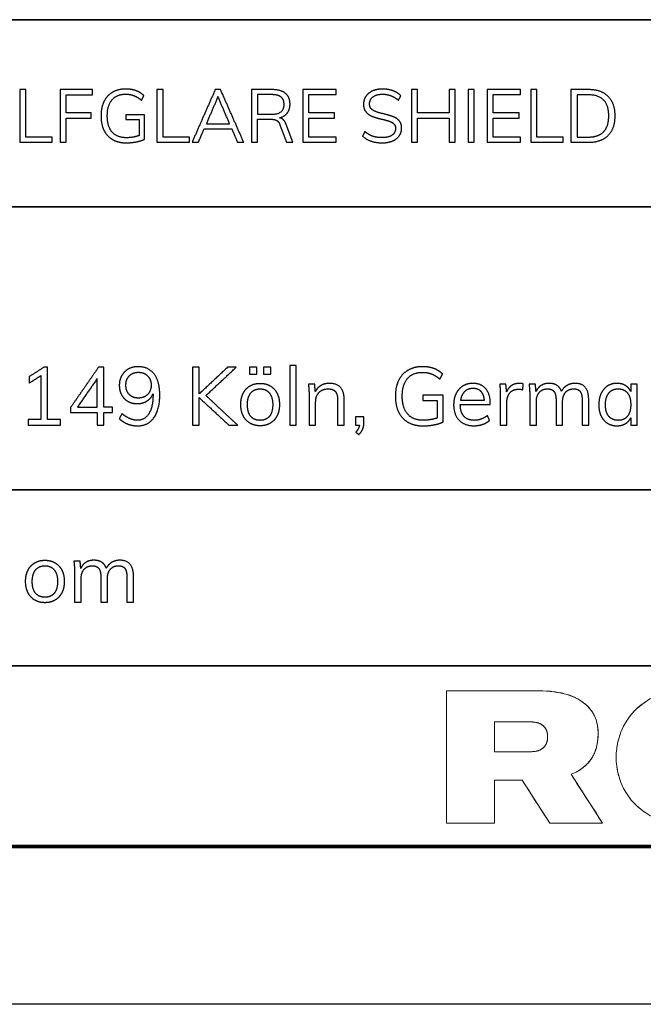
# Model space of a CAD drawing. Header units: millimetres. Extents: x 13630 to 14630, y -4769 to -3769.
# Tile 5 of 8: x 14502 to 14561, y -4769 to -4676. Entities that reach past the tile are written whole.
import ezdxf

# ---------------------------------------------------------------- set-up
doc = ezdxf.new("R2010")
doc.units = ezdxf.units.MM
doc.layers.add('ROXX NEO mini i_HalfGlareShield', color=7, linetype='Continuous', true_color=0x000000)

msp = doc.modelspace()

# ---------------------------------------------------------------- linework, layer by layer
at = {"layer": 'ROXX NEO mini i_HalfGlareShield'}
for p, q in [((14556.114, -4682.268), (14554.436, -4682.268)), ((14554.436, -4682.268), (14554.436, -4687.268)), ((14513.923, -4684.663), (14512.154, -4684.663)), ((14512.154, -4684.663), (14512.154, -4685.119)), ((14513.923, -4686.98), (14513.923, -4684.663)), ((14512.154, -4685.119), (14513.397, -4685.119)), ((14513.397, -4685.119), (14513.397, -4686.643)), ((14526.781, -4685.604), (14527.399, -4687.268)), ((14528.01, -4687.268), (14527.378, -4685.576)), ((14527.399, -4687.268), (14528.01, -4687.268)), ((14554.436, -4687.268), (14556.114, -4687.268)), ((14560.73, -4710.273), (14560.112, -4710.273)), ((14560.112, -4710.273), (14560.112, -4710.945)), ((14560.73, -4714.158), (14560.73, -4710.273)), ((14542.299, -4711.292), (14540.352, -4711.292)), ((14540.352, -4711.292), (14540.352, -4711.795)), ((14540.352, -4711.795), (14541.72, -4711.795)), ((14541.72, -4711.795), (14541.72, -4713.471)), ((14542.299, -4713.842), (14542.299, -4711.292)), ((14543.921, -4712.196), (14546.772, -4712.196)), ((14546.772, -4712.196), (14546.772, -4712.08)), ((14534.76, -4713.363), (14533.964, -4713.363)), ((14533.964, -4713.363), (14533.964, -4714.158)), ((14534.76, -4713.927), (14534.76, -4713.363)), ((14560.112, -4713.455), (14560.112, -4714.158)), ((14533.964, -4714.158), (14534.335, -4714.158)), ((14560.112, -4714.158), (14560.73, -4714.158)), ((14630.412, -4769.188), (13630.412, -4769.188))]:
    msp.add_line(p, q, dxfattribs=at)
at = {"layer": 'ROXX NEO mini i_HalfGlareShield', "color": 250, "lineweight": 70, "true_color": 0x1a171b}
msp.add_line((14615.412, -4754.188), (13645.412, -4754.188), dxfattribs=at)
at = {"layer": 'ROXX NEO mini i_HalfGlareShield', "color": 18, "lineweight": 35, "true_color": 0x000000}
msp.add_lwpolyline([(14615.434, -4675.623), (14436.891, -4675.623), (14436.891, -4754.285), (14615.434, -4754.285)], close=True, dxfattribs=at)
for points in [[(14436.891, -4693.409), (14615.434, -4693.409)], [(14436.891, -4720.29), (14615.434, -4720.29)], [(14436.891, -4737.01), (14615.434, -4737.01)]]:
    msp.add_lwpolyline(points, dxfattribs=at)
at = {"layer": 'ROXX NEO mini i_HalfGlareShield', "lineweight": 0}
for points in [[(14554.442, -4747.334), (14554.529, -4747.3), (14554.613, -4747.266), (14554.696, -4747.229), (14554.777, -4747.192), (14554.857, -4747.154), (14554.935, -4747.114), (14555.012, -4747.074), (14555.087, -4747.032), (14555.161, -4746.99), (14555.233, -4746.946), (14555.304, -4746.901), (14555.373, -4746.855), (14555.441, -4746.808), (14555.507, -4746.759), (14555.572, -4746.71), (14555.636, -4746.66), (14555.718, -4746.591), (14555.799, -4746.52), (14555.877, -4746.447), (14555.952, -4746.372), (14556.025, -4746.295), (14556.095, -4746.216), (14556.163, -4746.135), (14556.229, -4746.052), (14556.292, -4745.968), (14556.352, -4745.881), (14556.41, -4745.792), (14556.466, -4745.701), (14556.518, -4745.608), (14556.568, -4745.513), (14556.616, -4745.416), (14556.661, -4745.317), (14556.703, -4745.215), (14556.743, -4745.112), (14556.78, -4745.006), (14556.814, -4744.898), (14556.846, -4744.788), (14556.875, -4744.676), (14556.902, -4744.562), (14556.925, -4744.446), (14556.946, -4744.327), (14556.964, -4744.206), (14556.98, -4744.083), (14556.992, -4743.958), (14557.002, -4743.83), (14557.009, -4743.7), (14557.013, -4743.568), (14557.015, -4743.433), (14557.013, -4743.315), (14557.009, -4743.2), (14557.002, -4743.085), (14556.992, -4742.973), (14556.98, -4742.863), (14556.964, -4742.754), (14556.946, -4742.647), (14556.925, -4742.542), (14556.902, -4742.439), (14556.875, -4742.338), (14556.846, -4742.238), (14556.814, -4742.14), (14556.78, -4742.044), (14556.743, -4741.949), (14556.703, -4741.856), (14556.661, -4741.765), (14556.616, -4741.676), (14556.568, -4741.588), (14556.518, -4741.502), (14556.466, -4741.418), (14556.41, -4741.335), (14556.352, -4741.254), (14556.292, -4741.174), (14556.229, -4741.096), (14556.163, -4741.02), (14556.095, -4740.945), (14556.025, -4740.872), (14555.952, -4740.8), (14555.877, -4740.73), (14555.799, -4740.661), (14555.718, -4740.594), (14555.636, -4740.529), (14555.55, -4740.465), (14555.462, -4740.402), (14555.371, -4740.341), (14555.278, -4740.282), (14555.182, -4740.224), (14555.083, -4740.168), (14554.982, -4740.114), (14554.878, -4740.061), (14554.771, -4740.01), (14554.661, -4739.961), (14554.548, -4739.914), (14554.431, -4739.869), (14554.312, -4739.825), (14554.19, -4739.783), (14554.064, -4739.744), (14553.935, -4739.706), (14553.802, -4739.67), (14553.666, -4739.637), (14553.527, -4739.605), (14553.384, -4739.576), (14553.237, -4739.549), (14553.087, -4739.524), (14552.933, -4739.501), (14552.775, -4739.481), (14552.448, -4739.446), (14552.105, -4739.422), (14551.745, -4739.407), (14551.369, -4739.401), (14542.607, -4739.401), (14542.607, -4751.972), (14547.171, -4751.972), (14547.171, -4747.899), (14549.796, -4747.899), (14552.426, -4751.972), (14557.439, -4751.972)], [(14550.586, -4742.354), (14550.647, -4742.354), (14550.706, -4742.356), (14550.764, -4742.358), (14550.82, -4742.362), (14550.875, -4742.367), (14550.929, -4742.372), (14550.981, -4742.379), (14551.032, -4742.386), (14551.081, -4742.395), (14551.129, -4742.404), (14551.176, -4742.414), (14551.222, -4742.426), (14551.266, -4742.438), (14551.309, -4742.451), (14551.351, -4742.465), (14551.392, -4742.48), (14551.432, -4742.495), (14551.47, -4742.511), (14551.507, -4742.528), (14551.543, -4742.546), (14551.578, -4742.564), (14551.612, -4742.583), (14551.645, -4742.603), (14551.676, -4742.623), (14551.707, -4742.644), (14551.736, -4742.666), (14551.764, -4742.689), (14551.792, -4742.712), (14551.818, -4742.735), (14551.843, -4742.759), (14551.867, -4742.784), (14551.89, -4742.809), (14551.913, -4742.834), (14551.934, -4742.86), (14551.954, -4742.886), (14551.974, -4742.913), (14551.993, -4742.94), (14552.011, -4742.967), (14552.028, -4742.995), (14552.044, -4743.024), (14552.059, -4743.053), (14552.073, -4743.082), (14552.087, -4743.111), (14552.1, -4743.141), (14552.112, -4743.171), (14552.123, -4743.202), (14552.134, -4743.233), (14552.153, -4743.294), (14552.161, -4743.325), (14552.169, -4743.356), (14552.177, -4743.387), (14552.183, -4743.419), (14552.189, -4743.45), (14552.193, -4743.482), (14552.205, -4743.578), (14552.21, -4743.641), (14552.214, -4743.705), (14552.215, -4743.737), (14552.215, -4743.769), (14552.215, -4743.801), (14552.214, -4743.832), (14552.21, -4743.896), (14552.205, -4743.959), (14552.193, -4744.054), (14552.189, -4744.085), (14552.183, -4744.117), (14552.177, -4744.148), (14552.169, -4744.18), (14552.161, -4744.211), (14552.153, -4744.242), (14552.134, -4744.304), (14552.123, -4744.334), (14552.112, -4744.365), (14552.1, -4744.395), (14552.087, -4744.424), (14552.073, -4744.454), (14552.059, -4744.483), (14552.044, -4744.512), (14552.028, -4744.54), (14552.011, -4744.568), (14551.993, -4744.596), (14551.974, -4744.623), (14551.954, -4744.65), (14551.934, -4744.676), (14551.913, -4744.702), (14551.89, -4744.727), (14551.867, -4744.752), (14551.843, -4744.777), (14551.818, -4744.801), (14551.792, -4744.825), (14551.764, -4744.848), (14551.736, -4744.87), (14551.707, -4744.892), (14551.676, -4744.913), (14551.645, -4744.934), (14551.612, -4744.954), (14551.578, -4744.973), (14551.543, -4744.991), (14551.507, -4745.009), (14551.47, -4745.026), (14551.432, -4745.042), (14551.392, -4745.058), (14551.351, -4745.072), (14551.309, -4745.086), (14551.266, -4745.099), (14551.222, -4745.111), (14551.176, -4745.122), (14551.129, -4745.132), (14551.081, -4745.141), (14551.032, -4745.15), (14550.981, -4745.157), (14550.929, -4745.164), (14550.875, -4745.17), (14550.82, -4745.174), (14550.764, -4745.178), (14550.706, -4745.181), (14550.647, -4745.182), (14550.586, -4745.183), (14547.171, -4745.183), (14547.171, -4742.354)]]:
    msp.add_lwpolyline(points, close=True, dxfattribs=at)
msp.add_lwpolyline([(14561.41, -4740.507), (14561.247, -4740.624), (14561.09, -4740.744), (14560.94, -4740.866), (14560.796, -4740.99), (14560.658, -4741.117), (14560.527, -4741.246), (14560.401, -4741.377), (14560.281, -4741.51), (14560.166, -4741.644), (14560.057, -4741.78), (14559.954, -4741.917), (14559.855, -4742.054), (14559.762, -4742.193), (14559.674, -4742.333), (14559.591, -4742.473), (14559.512, -4742.613), (14559.438, -4742.753), (14559.369, -4742.894), (14559.304, -4743.034), (14559.243, -4743.174), (14559.186, -4743.313), (14559.134, -4743.452), (14559.085, -4743.589), (14559.04, -4743.726), (14558.998, -4743.861), (14558.96, -4743.995), (14558.926, -4744.127), (14558.894, -4744.258), (14558.866, -4744.387), (14558.841, -4744.513), (14558.819, -4744.637), (14558.799, -4744.759), (14558.782, -4744.878), (14558.755, -4745.107), (14558.737, -4745.324), (14558.727, -4745.526), (14558.724, -4745.713), (14558.727, -4745.899), (14558.737, -4746.102), (14558.755, -4746.318), (14558.782, -4746.547), (14558.799, -4746.666), (14558.819, -4746.788), (14558.841, -4746.912), (14558.866, -4747.039), (14558.894, -4747.167), (14558.926, -4747.298), (14558.96, -4747.43), (14558.998, -4747.564), (14559.04, -4747.699), (14559.085, -4747.836), (14559.134, -4747.974), (14559.186, -4748.112), (14559.243, -4748.252), (14559.304, -4748.391), (14559.369, -4748.532), (14559.438, -4748.672), (14559.512, -4748.812), (14559.591, -4748.953), (14559.674, -4749.093), (14559.762, -4749.232), (14559.855, -4749.371), (14559.954, -4749.509), (14560.057, -4749.646), (14560.166, -4749.781), (14560.281, -4749.915), (14560.401, -4750.048), (14560.527, -4750.179), (14560.658, -4750.308), (14560.796, -4750.435), (14560.94, -4750.559), (14561.09, -4750.682), (14561.247, -4750.801), (14561.41, -4750.918)], dxfattribs=at)
at = {"layer": 'ROXX NEO mini i_HalfGlareShield'}
for points in [[(14502.641, -4682.268), (14502.353, -4682.268), (14502.065, -4682.268)], [(14502.065, -4682.268), (14502.065, -4684.768), (14502.065, -4687.268)], [(14502.641, -4686.777), (14502.641, -4684.522), (14502.641, -4682.268)], [(14508.982, -4682.268), (14507.437, -4682.268), (14505.892, -4682.268)], [(14505.892, -4682.268), (14505.892, -4684.768), (14505.892, -4687.268)], [(14506.461, -4684.487), (14506.461, -4683.62), (14506.461, -4682.753)], [(14506.461, -4682.753), (14507.722, -4682.753), (14508.982, -4682.753)], [(14508.982, -4682.753), (14508.982, -4682.51), (14508.982, -4682.268)], [(14513.635, -4683.286), (14513.748, -4683.065), (14513.86, -4682.844)], [(14515.679, -4682.268), (14515.391, -4682.268), (14515.103, -4682.268)], [(14515.103, -4682.268), (14515.103, -4684.768), (14515.103, -4687.268)], [(14515.679, -4686.777), (14515.679, -4684.522), (14515.679, -4682.268)], [(14520.637, -4682.268), (14519.538, -4684.768), (14518.439, -4687.268)], [(14520.897, -4682.935), (14520.345, -4684.22), (14519.794, -4685.505)], [(14521.142, -4682.268), (14520.89, -4682.268), (14520.637, -4682.268)], [(14521.999, -4685.505), (14521.448, -4684.22), (14520.897, -4682.935)], [(14523.34, -4687.268), (14522.241, -4684.768), (14521.142, -4682.268)], [(14526.072, -4682.268), (14525.078, -4682.268), (14524.085, -4682.268)], [(14524.085, -4682.268), (14524.085, -4684.768), (14524.085, -4687.268)], [(14526.023, -4682.746), (14525.338, -4682.746), (14524.654, -4682.746)], [(14524.654, -4682.746), (14524.654, -4683.676), (14524.654, -4684.607)], [(14532.111, -4682.268), (14530.531, -4682.268), (14528.951, -4682.268)], [(14528.951, -4682.268), (14528.951, -4684.768), (14528.951, -4687.268)], [(14529.52, -4684.487), (14529.52, -4683.616), (14529.52, -4682.746)], [(14529.52, -4682.746), (14530.816, -4682.746), (14532.111, -4682.746)], [(14532.111, -4682.746), (14532.111, -4682.507), (14532.111, -4682.268)], [(14538.045, -4683.286), (14538.158, -4683.065), (14538.27, -4682.844)], [(14539.857, -4682.268), (14539.573, -4682.268), (14539.288, -4682.268)], [(14539.288, -4682.268), (14539.288, -4684.768), (14539.288, -4687.268)], [(14539.857, -4684.487), (14539.857, -4683.378), (14539.857, -4682.268)], [(14542.856, -4682.268), (14542.856, -4683.378), (14542.856, -4684.487)], [(14543.432, -4682.268), (14543.144, -4682.268), (14542.856, -4682.268)], [(14543.432, -4687.268), (14543.432, -4684.768), (14543.432, -4682.268)], [(14545.243, -4682.268), (14544.956, -4682.268), (14544.668, -4682.268)], [(14544.668, -4682.268), (14544.668, -4684.768), (14544.668, -4687.268)], [(14545.243, -4687.268), (14545.243, -4684.768), (14545.243, -4682.268)], [(14549.64, -4682.268), (14548.059, -4682.268), (14546.479, -4682.268)], [(14546.479, -4682.268), (14546.479, -4684.768), (14546.479, -4687.268)], [(14547.048, -4684.487), (14547.048, -4683.616), (14547.048, -4682.746)], [(14547.048, -4682.746), (14548.344, -4682.746), (14549.64, -4682.746)], [(14549.64, -4682.746), (14549.64, -4682.507), (14549.64, -4682.268)], [(14551.184, -4682.268), (14550.897, -4682.268), (14550.609, -4682.268)], [(14550.609, -4682.268), (14550.609, -4684.768), (14550.609, -4687.268)], [(14551.184, -4686.777), (14551.184, -4684.522), (14551.184, -4682.268)], [(14556.079, -4682.76), (14555.545, -4682.76), (14555.012, -4682.76)], [(14555.012, -4682.76), (14555.012, -4684.768), (14555.012, -4686.777)], [(14508.842, -4684.487), (14507.651, -4684.487), (14506.461, -4684.487)], [(14508.842, -4684.972), (14508.842, -4684.729), (14508.842, -4684.487)], [(14524.654, -4684.607), (14525.338, -4684.607), (14526.023, -4684.607)], [(14531.971, -4684.487), (14530.746, -4684.487), (14529.52, -4684.487)], [(14531.971, -4684.972), (14531.971, -4684.729), (14531.971, -4684.487)], [(14542.856, -4684.487), (14541.357, -4684.487), (14539.857, -4684.487)], [(14549.499, -4684.487), (14548.274, -4684.487), (14547.048, -4684.487)], [(14549.499, -4684.972), (14549.499, -4684.729), (14549.499, -4684.487)], [(14506.461, -4687.268), (14506.461, -4686.12), (14506.461, -4684.972)], [(14506.461, -4684.972), (14507.651, -4684.972), (14508.842, -4684.972)], [(14519.794, -4685.505), (14520.897, -4685.505), (14521.999, -4685.505)], [(14524.654, -4687.268), (14524.654, -4686.176), (14524.654, -4685.084)], [(14524.654, -4685.084), (14525.279, -4685.084), (14525.904, -4685.084)], [(14529.52, -4686.791), (14529.52, -4685.881), (14529.52, -4684.972)], [(14529.52, -4684.972), (14530.746, -4684.972), (14531.971, -4684.972)], [(14539.857, -4687.268), (14539.857, -4686.12), (14539.857, -4684.972)], [(14539.857, -4684.972), (14541.357, -4684.972), (14542.856, -4684.972)], [(14542.856, -4684.972), (14542.856, -4686.12), (14542.856, -4687.268)], [(14547.048, -4686.791), (14547.048, -4685.881), (14547.048, -4684.972)], [(14547.048, -4684.972), (14548.274, -4684.972), (14549.499, -4684.972)], [(14519.036, -4687.268), (14519.313, -4686.626), (14519.59, -4685.983)], [(14519.59, -4685.983), (14520.897, -4685.983), (14522.203, -4685.983)], [(14522.203, -4685.983), (14522.477, -4686.626), (14522.75, -4687.268)], [(14534.85, -4686.25), (14534.741, -4686.471), (14534.632, -4686.692)], [(14502.065, -4687.268), (14503.606, -4687.268), (14505.148, -4687.268)], [(14505.148, -4686.777), (14503.894, -4686.777), (14502.641, -4686.777)], [(14505.148, -4687.268), (14505.148, -4687.022), (14505.148, -4686.777)], [(14505.892, -4687.268), (14506.177, -4687.268), (14506.461, -4687.268)], [(14515.103, -4687.268), (14516.644, -4687.268), (14518.186, -4687.268)], [(14518.186, -4686.777), (14516.932, -4686.777), (14515.679, -4686.777)], [(14518.186, -4687.268), (14518.186, -4687.022), (14518.186, -4686.777)], [(14518.439, -4687.268), (14518.737, -4687.268), (14519.036, -4687.268)], [(14522.75, -4687.268), (14523.045, -4687.268), (14523.34, -4687.268)], [(14524.085, -4687.268), (14524.369, -4687.268), (14524.654, -4687.268)], [(14528.951, -4687.268), (14530.531, -4687.268), (14532.111, -4687.268)], [(14532.111, -4686.791), (14530.816, -4686.791), (14529.52, -4686.791)], [(14532.111, -4687.268), (14532.111, -4687.029), (14532.111, -4686.791)], [(14534.632, -4686.692), (14535.328, -4687.324), (14536.5, -4687.324)], [(14539.288, -4687.268), (14539.573, -4687.268), (14539.857, -4687.268)], [(14542.856, -4687.268), (14543.144, -4687.268), (14543.432, -4687.268)], [(14544.668, -4687.268), (14544.956, -4687.268), (14545.243, -4687.268)], [(14546.479, -4687.268), (14548.059, -4687.268), (14549.64, -4687.268)], [(14549.64, -4686.791), (14548.344, -4686.791), (14547.048, -4686.791)], [(14549.64, -4687.268), (14549.64, -4687.029), (14549.64, -4686.791)], [(14550.609, -4687.268), (14552.15, -4687.268), (14553.691, -4687.268)], [(14553.691, -4686.777), (14552.438, -4686.777), (14551.184, -4686.777)], [(14553.691, -4687.268), (14553.691, -4687.022), (14553.691, -4686.777)], [(14555.012, -4686.777), (14555.545, -4686.777), (14556.079, -4686.777)], [(14504.355, -4708.658), (14503.652, -4709.106), (14502.949, -4709.554)], [(14504.718, -4708.658), (14504.537, -4708.658), (14504.355, -4708.658)], [(14504.718, -4713.625), (14504.718, -4711.142), (14504.718, -4708.658)], [(14509.539, -4708.658), (14508.214, -4710.57), (14506.889, -4712.482)], [(14510.056, -4708.658), (14509.797, -4708.658), (14509.539, -4708.658)], [(14510.056, -4712.436), (14510.056, -4710.547), (14510.056, -4708.658)], [(14519.109, -4708.658), (14518.793, -4708.658), (14518.476, -4708.658)], [(14518.476, -4708.658), (14518.476, -4711.408), (14518.476, -4714.158)], [(14521.813, -4708.658), (14520.461, -4709.921), (14519.109, -4711.184)], [(14519.109, -4711.184), (14519.109, -4709.921), (14519.109, -4708.658)], [(14519.751, -4711.339), (14521.187, -4709.999), (14522.624, -4708.658)], [(14522.624, -4708.658), (14522.219, -4708.658), (14521.813, -4708.658)], [(14523.883, -4708.651), (14523.883, -4708.983), (14523.883, -4709.315)], [(14524.579, -4708.651), (14524.231, -4708.651), (14523.883, -4708.651)], [(14524.579, -4709.315), (14524.579, -4708.983), (14524.579, -4708.651)], [(14525.22, -4708.651), (14525.22, -4708.983), (14525.22, -4709.315)], [(14525.915, -4708.651), (14525.567, -4708.651), (14525.22, -4708.651)], [(14525.915, -4709.315), (14525.915, -4708.983), (14525.915, -4708.651)], [(14528.341, -4708.473), (14528.028, -4708.473), (14527.715, -4708.473)], [(14527.715, -4708.473), (14527.715, -4711.316), (14527.715, -4714.158)], [(14528.341, -4714.158), (14528.341, -4711.316), (14528.341, -4708.473)], [(14502.949, -4710.165), (14503.513, -4709.805), (14504.077, -4709.446)], [(14502.949, -4709.554), (14502.949, -4709.86), (14502.949, -4710.165)], [(14504.077, -4709.446), (14504.077, -4711.536), (14504.077, -4713.625)], [(14509.423, -4709.732), (14508.484, -4711.084), (14507.546, -4712.436)], [(14509.423, -4712.436), (14509.423, -4711.084), (14509.423, -4709.732)], [(14523.883, -4709.315), (14524.231, -4709.315), (14524.579, -4709.315)], [(14525.22, -4709.315), (14525.567, -4709.315), (14525.915, -4709.315)], [(14541.982, -4709.778), (14542.106, -4709.535), (14542.23, -4709.292)], [(14530.086, -4710.273), (14529.789, -4710.273), (14529.491, -4710.273)], [(14529.491, -4710.273), (14529.553, -4710.759), (14529.553, -4711.362)], [(14530.148, -4710.968), (14530.117, -4710.62), (14530.086, -4710.273)], [(14532.89, -4711.717), (14532.89, -4710.18), (14531.492, -4710.18)], [(14548.255, -4710.273), (14547.957, -4710.273), (14547.66, -4710.273)], [(14547.66, -4710.273), (14547.722, -4710.759), (14547.722, -4711.362)], [(14548.317, -4710.991), (14548.286, -4710.632), (14548.255, -4710.273)], [(14549.885, -4710.226), (14549.723, -4710.18), (14549.529, -4710.18)], [(14549.869, -4710.798), (14549.877, -4710.512), (14549.885, -4710.226)], [(14551.051, -4710.273), (14550.754, -4710.273), (14550.456, -4710.273)], [(14550.456, -4710.273), (14550.518, -4710.759), (14550.518, -4711.362)], [(14551.113, -4710.953), (14551.082, -4710.613), (14551.051, -4710.273)], [(14556.119, -4711.717), (14556.119, -4710.18), (14554.829, -4710.18)], [(14514.73, -4711.177), (14514.73, -4711.227), (14514.73, -4711.277)], [(14519.109, -4714.158), (14519.109, -4712.849), (14519.109, -4711.54)], [(14519.109, -4711.54), (14520.527, -4712.849), (14521.944, -4714.158)], [(14522.771, -4714.158), (14521.261, -4712.749), (14519.751, -4711.339)], [(14529.553, -4711.362), (14529.553, -4712.76), (14529.553, -4714.158)], [(14530.179, -4714.158), (14530.179, -4713.046), (14530.179, -4711.934)], [(14532.265, -4711.748), (14532.265, -4712.953), (14532.265, -4714.158)], [(14532.89, -4714.158), (14532.89, -4712.938), (14532.89, -4711.717)], [(14543.944, -4711.787), (14545.076, -4711.787), (14546.208, -4711.787)], [(14547.722, -4711.362), (14547.722, -4712.76), (14547.722, -4714.158)], [(14548.348, -4714.158), (14548.348, -4713.05), (14548.348, -4711.941)], [(14550.518, -4711.362), (14550.518, -4712.76), (14550.518, -4714.158)], [(14551.144, -4714.158), (14551.144, -4713.05), (14551.144, -4711.941)], [(14553.013, -4711.748), (14553.013, -4712.953), (14553.013, -4714.158)], [(14553.639, -4714.158), (14553.639, -4713.05), (14553.639, -4711.941)], [(14555.493, -4711.748), (14555.493, -4712.953), (14555.493, -4714.158)], [(14556.119, -4714.158), (14556.119, -4712.938), (14556.119, -4711.717)], [(14506.889, -4712.482), (14506.889, -4712.722), (14506.889, -4712.961)], [(14507.546, -4712.436), (14508.484, -4712.436), (14509.423, -4712.436)], [(14510.89, -4712.436), (14510.473, -4712.436), (14510.056, -4712.436)], [(14510.89, -4712.961), (14510.89, -4712.698), (14510.89, -4712.436)], [(14504.077, -4713.625), (14503.471, -4713.625), (14502.864, -4713.625)], [(14502.864, -4713.625), (14502.864, -4713.892), (14502.864, -4714.158)], [(14505.931, -4713.625), (14505.325, -4713.625), (14504.718, -4713.625)], [(14505.931, -4714.158), (14505.931, -4713.892), (14505.931, -4713.625)], [(14506.889, -4712.961), (14508.156, -4712.961), (14509.423, -4712.961)], [(14509.423, -4712.961), (14509.423, -4713.56), (14509.423, -4714.158)], [(14510.056, -4714.158), (14510.056, -4713.56), (14510.056, -4712.961)], [(14510.056, -4712.961), (14510.473, -4712.961), (14510.89, -4712.961)], [(14511.771, -4713.054), (14511.647, -4713.297), (14511.524, -4713.54)], [(14546.702, -4713.695), (14546.598, -4713.467), (14546.494, -4713.239)], [(14502.864, -4714.158), (14504.398, -4714.158), (14505.931, -4714.158)], [(14509.423, -4714.158), (14509.739, -4714.158), (14510.056, -4714.158)], [(14518.476, -4714.158), (14518.793, -4714.158), (14519.109, -4714.158)], [(14521.944, -4714.158), (14522.358, -4714.158), (14522.771, -4714.158)], [(14527.715, -4714.158), (14528.028, -4714.158), (14528.341, -4714.158)], [(14529.553, -4714.158), (14529.866, -4714.158), (14530.179, -4714.158)], [(14532.265, -4714.158), (14532.578, -4714.158), (14532.89, -4714.158)], [(14534.335, -4714.158), (14534.296, -4714.475), (14533.995, -4714.823)], [(14547.722, -4714.158), (14548.035, -4714.158), (14548.348, -4714.158)], [(14550.518, -4714.158), (14550.831, -4714.158), (14551.144, -4714.158)], [(14553.013, -4714.158), (14553.326, -4714.158), (14553.639, -4714.158)], [(14555.493, -4714.158), (14555.806, -4714.158), (14556.119, -4714.158)], [(14533.995, -4714.823), (14534.142, -4714.935), (14534.289, -4715.047)], [(14507.804, -4727.083), (14507.506, -4727.083), (14507.209, -4727.083)], [(14507.209, -4727.083), (14507.271, -4727.57), (14507.271, -4728.172)], [(14507.866, -4727.763), (14507.835, -4727.423), (14507.804, -4727.083)], [(14512.871, -4728.527), (14512.871, -4726.99), (14511.581, -4726.99)], [(14507.271, -4728.172), (14507.271, -4729.57), (14507.271, -4730.968)], [(14507.897, -4730.968), (14507.897, -4729.86), (14507.897, -4728.752)], [(14509.766, -4728.558), (14509.766, -4729.763), (14509.766, -4730.968)], [(14510.392, -4730.968), (14510.392, -4729.86), (14510.392, -4728.752)], [(14512.246, -4728.558), (14512.246, -4729.763), (14512.246, -4730.968)], [(14512.871, -4730.968), (14512.871, -4729.748), (14512.871, -4728.527)], [(14507.271, -4730.968), (14507.584, -4730.968), (14507.897, -4730.968)], [(14509.766, -4730.968), (14510.079, -4730.968), (14510.392, -4730.968)], [(14512.246, -4730.968), (14512.558, -4730.968), (14512.871, -4730.968)]]:
    msp.add_open_spline(points, degree=2, dxfattribs=at)
for points, knots in [([(14513.86, -4682.844), (14513.544, -4682.528), (14513.105, -4682.37), (14512.666, -4682.212), (14512.14, -4682.212), (14511.416, -4682.212), (14510.886, -4682.517), (14510.356, -4682.823), (14510.071, -4683.395), (14509.787, -4683.968), (14509.787, -4684.761), (14509.787, -4685.562), (14510.071, -4686.137), (14510.356, -4686.713), (14510.897, -4687.019), (14511.437, -4687.324), (14512.182, -4687.324), (14512.673, -4687.324), (14513.151, -4687.229), (14513.628, -4687.135), (14513.923, -4686.98)], [-15, -15, -15, -14, -14, -13, -13, -12, -12, -11, -11, -10, -10, -9, -9, -8, -8, -7, -7, -6, -6, -5, -5, -5]), ([(14513.397, -4686.643), (14512.821, -4686.84), (14512.196, -4686.84), (14511.311, -4686.84), (14510.847, -4686.31), (14510.384, -4685.779), (14510.384, -4684.761), (14510.384, -4683.764), (14510.837, -4683.234), (14511.29, -4682.703), (14512.14, -4682.703), (14512.575, -4682.703), (14512.923, -4682.84), (14513.27, -4682.977), (14513.635, -4683.286)], [-23, -23, -23, -22, -22, -21, -21, -20, -20, -19, -19, -18, -18, -17, -17, -16, -16, -16]), ([(14526.023, -4684.607), (14527.175, -4684.607), (14527.175, -4683.666), (14527.175, -4683.202), (14526.894, -4682.974), (14526.613, -4682.746), (14526.023, -4682.746)], [0, 0, 0, 1, 1, 2, 2, 3, 3, 3]), ([(14526.746, -4684.958), (14527.231, -4684.817), (14527.487, -4684.484), (14527.743, -4684.15), (14527.743, -4683.659), (14527.743, -4682.984), (14527.312, -4682.626), (14526.88, -4682.268), (14526.072, -4682.268)], [-13, -13, -13, -12, -12, -11, -11, -10, -10, -9, -9, -9]), ([(14538.27, -4682.844), (14537.961, -4682.535), (14537.512, -4682.373), (14537.062, -4682.212), (14536.543, -4682.212), (14535.995, -4682.212), (14535.584, -4682.394), (14535.173, -4682.577), (14534.949, -4682.904), (14534.724, -4683.23), (14534.724, -4683.659), (14534.724, -4684.108), (14534.956, -4684.385), (14535.187, -4684.663), (14535.559, -4684.81), (14535.932, -4684.958), (14536.507, -4685.084), (14536.936, -4685.182), (14537.192, -4685.274), (14537.449, -4685.365), (14537.607, -4685.523), (14537.765, -4685.681), (14537.765, -4685.934), (14537.765, -4686.362), (14537.438, -4686.597), (14537.111, -4686.833), (14536.507, -4686.833), (14535.995, -4686.833), (14535.609, -4686.699), (14535.222, -4686.566), (14534.85, -4686.25)], [-29, -29, -29, -28, -28, -27, -27, -26, -26, -25, -25, -24, -24, -23, -23, -22, -22, -21, -21, -20, -20, -19, -19, -18, -18, -17, -17, -16, -16, -15, -15, -14, -14, -14]), ([(14536.5, -4687.324), (14537.062, -4687.324), (14537.48, -4687.149), (14537.898, -4686.973), (14538.123, -4686.654), (14538.347, -4686.334), (14538.347, -4685.913), (14538.347, -4685.477), (14538.102, -4685.214), (14537.856, -4684.951), (14537.487, -4684.821), (14537.118, -4684.691), (14536.472, -4684.536), (14535.875, -4684.396), (14535.588, -4684.206), (14535.3, -4684.017), (14535.3, -4683.637), (14535.3, -4683.202), (14535.63, -4682.953), (14535.96, -4682.703), (14536.543, -4682.703), (14536.971, -4682.703), (14537.333, -4682.844), (14537.694, -4682.984), (14538.045, -4683.286)], [-42, -42, -42, -41, -41, -40, -40, -39, -39, -38, -38, -37, -37, -36, -36, -35, -35, -34, -34, -33, -33, -32, -32, -31, -31, -30, -30, -30]), ([(14556.079, -4686.777), (14557.048, -4686.777), (14557.536, -4686.271), (14558.024, -4685.765), (14558.024, -4684.761), (14558.024, -4682.76), (14556.079, -4682.76)], [0, 0, 0, 1, 1, 2, 2, 3, 3, 3]), ([(14556.114, -4687.268), (14557.315, -4687.268), (14557.972, -4686.615), (14558.628, -4685.962), (14558.628, -4684.761), (14558.628, -4683.567), (14557.972, -4682.918), (14557.315, -4682.268), (14556.114, -4682.268)], [-5, -5, -5, -4, -4, -3, -3, -2, -2, -1, -1, -1]), ([(14525.904, -4685.084), (14526.269, -4685.084), (14526.469, -4685.189), (14526.669, -4685.295), (14526.781, -4685.604)], [-4, -4, -4, -3, -3, -2, -2, -2]), ([(14527.378, -4685.576), (14527.273, -4685.295), (14527.118, -4685.144), (14526.964, -4684.993), (14526.746, -4684.958)], [-15, -15, -15, -14, -14, -13, -13, -13]), ([(14513.293, -4708.597), (14512.783, -4708.597), (14512.381, -4708.824), (14511.98, -4709.052), (14511.752, -4709.454), (14511.524, -4709.856), (14511.524, -4710.365), (14511.524, -4710.875), (14511.74, -4711.273), (14511.956, -4711.671), (14512.343, -4711.891), (14512.729, -4712.111), (14513.231, -4712.111), (14513.749, -4712.111), (14514.15, -4711.86), (14514.552, -4711.609), (14514.73, -4711.177)], [-28, -28, -28, -27, -27, -26, -26, -25, -25, -24, -24, -23, -23, -22, -22, -21, -21, -20, -20, -20]), ([(14511.524, -4713.54), (14511.871, -4713.865), (14512.323, -4714.042), (14512.775, -4714.22), (14513.246, -4714.22), (14514.251, -4714.22), (14514.811, -4713.444), (14515.371, -4712.667), (14515.371, -4711.269), (14515.371, -4709.987), (14514.83, -4709.292), (14514.289, -4708.597), (14513.293, -4708.597)], [-14, -14, -14, -13, -13, -12, -12, -11, -11, -10, -10, -9, -9, -8, -8, -8]), ([(14513.331, -4711.578), (14513.872, -4711.578), (14514.212, -4711.238), (14514.552, -4710.898), (14514.552, -4710.358), (14514.552, -4709.809), (14514.212, -4709.469), (14513.872, -4709.13), (14513.324, -4709.13), (14512.798, -4709.13), (14512.474, -4709.466), (14512.15, -4709.802), (14512.15, -4710.358), (14512.15, -4710.906), (14512.474, -4711.242), (14512.798, -4711.578), (14513.331, -4711.578)], [0, 0, 0, 1, 1, 2, 2, 3, 3, 4, 4, 5, 5, 6, 6, 7, 7, 8, 8, 8]), ([(14542.23, -4709.292), (14541.882, -4708.944), (14541.399, -4708.77), (14540.916, -4708.597), (14540.337, -4708.597), (14539.541, -4708.597), (14538.958, -4708.933), (14538.375, -4709.269), (14538.062, -4709.898), (14537.749, -4710.528), (14537.749, -4711.401), (14537.749, -4712.281), (14538.062, -4712.915), (14538.375, -4713.548), (14538.97, -4713.884), (14539.565, -4714.22), (14540.383, -4714.22), (14540.924, -4714.22), (14541.449, -4714.116), (14541.975, -4714.012), (14542.299, -4713.842)], [-15, -15, -15, -14, -14, -13, -13, -12, -12, -11, -11, -10, -10, -9, -9, -8, -8, -7, -7, -6, -6, -5, -5, -5]), ([(14541.72, -4713.471), (14541.086, -4713.687), (14540.399, -4713.687), (14539.425, -4713.687), (14538.916, -4713.104), (14538.406, -4712.521), (14538.406, -4711.401), (14538.406, -4710.304), (14538.904, -4709.72), (14539.402, -4709.137), (14540.337, -4709.137), (14540.816, -4709.137), (14541.198, -4709.288), (14541.581, -4709.439), (14541.982, -4709.778)], [-23, -23, -23, -22, -22, -21, -21, -20, -20, -19, -19, -18, -18, -17, -17, -16, -16, -16]), ([(14524.903, -4714.212), (14525.451, -4714.212), (14525.869, -4713.965), (14526.286, -4713.718), (14526.514, -4713.262), (14526.741, -4712.806), (14526.741, -4712.196), (14526.741, -4711.586), (14526.514, -4711.13), (14526.286, -4710.674), (14525.869, -4710.427), (14525.451, -4710.18), (14524.903, -4710.18), (14524.355, -4710.18), (14523.937, -4710.427), (14523.52, -4710.674), (14523.292, -4711.13), (14523.065, -4711.586), (14523.065, -4712.196), (14523.065, -4712.806), (14523.292, -4713.262), (14523.52, -4713.718), (14523.937, -4713.965), (14524.355, -4714.212), (14524.903, -4714.212)], [-12, -12, -12, -11, -11, -10, -10, -9, -9, -8, -8, -7, -7, -6, -6, -5, -5, -4, -4, -3, -3, -2, -2, -1, -1, 0, 0, 0]), ([(14524.903, -4713.695), (14525.482, -4713.695), (14525.791, -4713.312), (14526.1, -4712.93), (14526.1, -4712.196), (14526.1, -4711.486), (14525.784, -4711.095), (14525.467, -4710.705), (14524.903, -4710.705), (14524.331, -4710.705), (14524.015, -4711.095), (14523.698, -4711.486), (14523.698, -4712.196), (14523.698, -4712.93), (14524.011, -4713.312), (14524.324, -4713.695), (14524.903, -4713.695)], [0, 0, 0, 1, 1, 2, 2, 3, 3, 4, 4, 5, 5, 6, 6, 7, 7, 8, 8, 8]), ([(14531.492, -4710.18), (14531.036, -4710.18), (14530.681, -4710.385), (14530.326, -4710.589), (14530.148, -4710.968)], [-18, -18, -18, -17, -17, -16, -16, -16]), ([(14530.179, -4711.934), (14530.179, -4711.37), (14530.503, -4711.038), (14530.828, -4710.705), (14531.369, -4710.705), (14531.832, -4710.705), (14532.048, -4710.956), (14532.265, -4711.207), (14532.265, -4711.748)], [-10, -10, -10, -9, -9, -8, -8, -7, -7, -6, -6, -6]), ([(14546.772, -4712.08), (14546.772, -4711.192), (14546.331, -4710.686), (14545.891, -4710.18), (14545.119, -4710.18), (14544.586, -4710.18), (14544.168, -4710.435), (14543.751, -4710.69), (14543.52, -4711.15), (14543.288, -4711.609), (14543.288, -4712.204), (14543.288, -4713.139), (14543.805, -4713.676), (14544.323, -4714.212), (14545.234, -4714.212), (14545.652, -4714.212), (14546.049, -4714.073), (14546.447, -4713.934), (14546.702, -4713.695)], [-24, -24, -24, -23, -23, -22, -22, -21, -21, -20, -20, -19, -19, -18, -18, -17, -17, -16, -16, -15, -15, -15]), ([(14545.126, -4710.667), (14544.64, -4710.667), (14544.335, -4710.96), (14544.029, -4711.254), (14543.944, -4711.787)], [2, 2, 2, 3, 3, 4, 4, 4]), ([(14546.208, -4711.787), (14546.161, -4711.238), (14545.887, -4710.953), (14545.613, -4710.667), (14545.126, -4710.667)], [5, 5, 5, 6, 6, 7, 7, 7]), ([(14549.529, -4710.18), (14549.112, -4710.18), (14548.788, -4710.389), (14548.463, -4710.597), (14548.317, -4710.991)], [-15, -15, -15, -14, -14, -13, -13, -13]), ([(14548.348, -4711.941), (14548.348, -4711.439), (14548.622, -4711.088), (14548.896, -4710.736), (14549.46, -4710.736), (14549.692, -4710.736), (14549.869, -4710.798)], [-7, -7, -7, -6, -6, -5, -5, -4, -4, -4]), ([(14553.531, -4710.937), (14553.392, -4710.551), (14553.098, -4710.365), (14552.805, -4710.18), (14552.341, -4710.18), (14551.916, -4710.18), (14551.596, -4710.381), (14551.275, -4710.582), (14551.113, -4710.953)], [-31, -31, -31, -30, -30, -29, -29, -28, -28, -27, -27, -27]), ([(14551.144, -4711.941), (14551.144, -4711.37), (14551.426, -4711.038), (14551.708, -4710.705), (14552.202, -4710.705), (14552.627, -4710.705), (14552.82, -4710.956), (14553.013, -4711.207), (14553.013, -4711.748)], [-21, -21, -21, -20, -20, -19, -19, -18, -18, -17, -17, -17]), ([(14554.829, -4710.18), (14554.396, -4710.18), (14554.052, -4710.385), (14553.708, -4710.589), (14553.531, -4710.937)], [-33, -33, -33, -32, -32, -31, -31, -31]), ([(14553.639, -4711.941), (14553.639, -4711.37), (14553.917, -4711.038), (14554.195, -4710.705), (14554.69, -4710.705), (14555.114, -4710.705), (14555.304, -4710.953), (14555.493, -4711.2), (14555.493, -4711.748)], [-14, -14, -14, -13, -13, -12, -12, -11, -11, -10, -10, -10]), ([(14560.112, -4710.945), (14559.935, -4710.582), (14559.595, -4710.381), (14559.255, -4710.18), (14558.799, -4710.18), (14558.289, -4710.18), (14557.899, -4710.435), (14557.509, -4710.69), (14557.293, -4711.15), (14557.076, -4711.609), (14557.076, -4712.212), (14557.076, -4712.814), (14557.289, -4713.266), (14557.501, -4713.718), (14557.891, -4713.965), (14558.282, -4714.212), (14558.799, -4714.212), (14559.255, -4714.212), (14559.599, -4714.015), (14559.942, -4713.818), (14560.112, -4713.455)], [-15, -15, -15, -14, -14, -13, -13, -12, -12, -11, -11, -10, -10, -9, -9, -8, -8, -7, -7, -6, -6, -5, -5, -5]), ([(14558.923, -4713.695), (14559.494, -4713.695), (14559.803, -4713.305), (14560.112, -4712.915), (14560.112, -4712.196), (14560.112, -4711.478), (14559.803, -4711.092), (14559.494, -4710.705), (14558.923, -4710.705), (14558.351, -4710.705), (14558.03, -4711.103), (14557.71, -4711.501), (14557.71, -4712.212), (14557.71, -4712.922), (14558.027, -4713.309), (14558.343, -4713.695), (14558.923, -4713.695)], [0, 0, 0, 1, 1, 2, 2, 3, 3, 4, 4, 5, 5, 6, 6, 7, 7, 8, 8, 8]), ([(14514.73, -4711.277), (14514.73, -4712.42), (14514.339, -4713.054), (14513.949, -4713.687), (14513.239, -4713.687), (14512.876, -4713.687), (14512.52, -4713.536), (14512.165, -4713.386), (14511.771, -4713.054)], [-19, -19, -19, -18, -18, -17, -17, -16, -16, -15, -15, -15]), ([(14546.494, -4713.239), (14545.922, -4713.695), (14545.242, -4713.695), (14544.601, -4713.695), (14544.265, -4713.316), (14543.929, -4712.938), (14543.921, -4712.196)], [-14, -14, -14, -13, -13, -12, -12, -11, -11, -11]), ([(14534.289, -4715.047), (14534.543, -4714.792), (14534.652, -4714.521), (14534.76, -4714.251), (14534.76, -4713.927)], [-6, -6, -6, -5, -5, -4, -4, -4]), ([(14504.459, -4731.023), (14505.007, -4731.023), (14505.425, -4730.775), (14505.842, -4730.528), (14506.07, -4730.072), (14506.297, -4729.617), (14506.297, -4729.006), (14506.297, -4728.396), (14506.07, -4727.94), (14505.842, -4727.485), (14505.425, -4727.237), (14505.007, -4726.99), (14504.459, -4726.99), (14503.911, -4726.99), (14503.493, -4727.237), (14503.076, -4727.485), (14502.848, -4727.94), (14502.621, -4728.396), (14502.621, -4729.006), (14502.621, -4729.617), (14502.848, -4730.072), (14503.076, -4730.528), (14503.493, -4730.775), (14503.911, -4731.023), (14504.459, -4731.023)], [-12, -12, -12, -11, -11, -10, -10, -9, -9, -8, -8, -7, -7, -6, -6, -5, -5, -4, -4, -3, -3, -2, -2, -1, -1, 0, 0, 0]), ([(14504.459, -4730.505), (14505.038, -4730.505), (14505.347, -4730.123), (14505.656, -4729.74), (14505.656, -4729.006), (14505.656, -4728.296), (14505.34, -4727.906), (14505.023, -4727.516), (14504.459, -4727.516), (14503.887, -4727.516), (14503.571, -4727.906), (14503.254, -4728.296), (14503.254, -4729.006), (14503.254, -4729.74), (14503.567, -4730.123), (14503.88, -4730.505), (14504.459, -4730.505)], [0, 0, 0, 1, 1, 2, 2, 3, 3, 4, 4, 5, 5, 6, 6, 7, 7, 8, 8, 8]), ([(14510.283, -4727.747), (14510.144, -4727.361), (14509.851, -4727.176), (14509.557, -4726.99), (14509.094, -4726.99), (14508.669, -4726.99), (14508.348, -4727.191), (14508.028, -4727.392), (14507.866, -4727.763)], [-31, -31, -31, -30, -30, -29, -29, -28, -28, -27, -27, -27]), ([(14507.897, -4728.752), (14507.897, -4728.18), (14508.178, -4727.848), (14508.46, -4727.516), (14508.955, -4727.516), (14509.38, -4727.516), (14509.573, -4727.767), (14509.766, -4728.018), (14509.766, -4728.558)], [-21, -21, -21, -20, -20, -19, -19, -18, -18, -17, -17, -17]), ([(14511.581, -4726.99), (14511.149, -4726.99), (14510.805, -4727.195), (14510.461, -4727.4), (14510.283, -4727.747)], [-33, -33, -33, -32, -32, -31, -31, -31]), ([(14510.392, -4728.752), (14510.392, -4728.18), (14510.67, -4727.848), (14510.948, -4727.516), (14511.442, -4727.516), (14511.867, -4727.516), (14512.056, -4727.763), (14512.246, -4728.01), (14512.246, -4728.558)], [-14, -14, -14, -13, -13, -12, -12, -11, -11, -10, -10, -10])]:
    msp.add_open_spline(points, degree=2, knots=knots, dxfattribs=at)
at = {"layer": 'ROXX NEO mini i_HalfGlareShield', "lineweight": 0}
for points, knots in [([(14575.782, -4745.713), (14575.782, -4743.809), (14574.781, -4739.003), (14567.253, -4739.003), (14559.727, -4739.003), (14558.724, -4743.809), (14558.724, -4745.713), (14558.724, -4747.616), (14559.727, -4752.422), (14567.253, -4752.422), (14574.781, -4752.422), (14575.782, -4747.616), (14575.782, -4745.713)], [0, 0, 0, 0, 1, 1, 1, 2, 2, 2, 3, 3, 3, 4, 4, 4, 4]), ([(14554.442, -4747.334), (14554.907, -4747.157), (14555.3, -4746.931), (14555.636, -4746.66), (14556.531, -4745.933), (14557.015, -4744.88), (14557.015, -4743.433), (14557.015, -4742.167), (14556.531, -4741.22), (14555.636, -4740.529), (14554.735, -4739.838), (14553.422, -4739.401), (14551.369, -4739.401), (14548.45, -4739.401), (14545.528, -4739.401), (14542.607, -4739.401), (14542.607, -4743.593), (14542.607, -4747.781), (14542.607, -4751.972), (14544.129, -4751.972), (14545.65, -4751.972), (14547.171, -4751.972), (14547.171, -4750.613), (14547.171, -4749.257), (14547.171, -4747.899), (14548.045, -4747.899), (14548.92, -4747.899), (14549.796, -4747.899), (14550.674, -4749.257), (14551.548, -4750.613), (14552.426, -4751.972), (14554.098, -4751.972), (14555.769, -4751.972), (14557.439, -4751.972), (14556.442, -4750.425), (14555.442, -4748.879), (14554.442, -4747.334)], [0, 0, 0, 0, 1, 1, 1, 2, 2, 2, 3, 3, 3, 4, 4, 4, 5, 5, 5, 6, 6, 6, 7, 7, 7, 8, 8, 8, 9, 9, 9, 10, 10, 10, 11, 11, 11, 12, 12, 12, 12]), ([(14550.586, -4742.354), (14550.914, -4742.354), (14551.178, -4742.398), (14551.392, -4742.48), (14551.606, -4742.559), (14551.77, -4742.674), (14551.89, -4742.809), (14552.012, -4742.941), (14552.094, -4743.098), (14552.143, -4743.263), (14552.169, -4743.345), (14552.188, -4743.429), (14552.197, -4743.514), (14552.209, -4743.599), (14552.215, -4743.683), (14552.215, -4743.769), (14552.215, -4743.853), (14552.209, -4743.939), (14552.197, -4744.022), (14552.188, -4744.107), (14552.169, -4744.191), (14552.143, -4744.273), (14552.094, -4744.438), (14552.012, -4744.593), (14551.89, -4744.727), (14551.77, -4744.863), (14551.606, -4744.977), (14551.392, -4745.058), (14551.178, -4745.137), (14550.914, -4745.183), (14550.586, -4745.183), (14549.45, -4745.183), (14548.311, -4745.183), (14547.171, -4745.183), (14547.171, -4744.24), (14547.171, -4743.297), (14547.171, -4742.354), (14548.311, -4742.354), (14549.45, -4742.354), (14550.586, -4742.354)], [0, 0, 0, 0, 1, 1, 1, 2, 2, 2, 3, 3, 3, 4, 4, 4, 5, 5, 5, 6, 6, 6, 7, 7, 7, 8, 8, 8, 9, 9, 9, 10, 10, 10, 11, 11, 11, 12, 12, 12, 13, 13, 13, 13])]:
    msp.add_open_spline(points, degree=3, knots=knots, dxfattribs=at)

doc.saveas('drawing.dxf')
